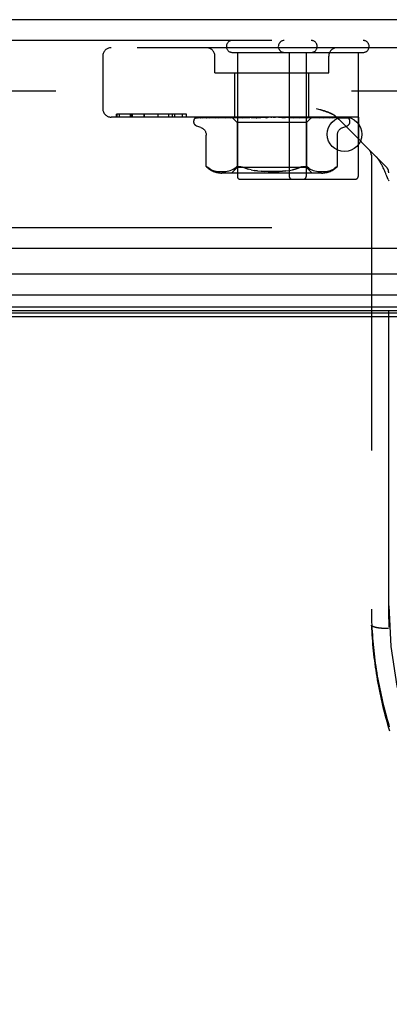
# Model space of a CAD drawing. Header units: inches. Extents: x 0 to 193, y 0 to 125.
# Tile 68 of 256: x 85.03 to 86.36, y 16.72 to 20.27. Entities that reach past the tile are written whole.
import ezdxf

# ---------------------------------------------------------------- set-up
doc = ezdxf.new("R2010")
doc.units = ezdxf.units.IN
doc.header["$LTSCALE"] = 10.635988
doc.header["$MEASUREMENT"] = 0
doc.linetypes.add('HIDDEN', pattern=[0.2, 0.1, -0.1])
doc.layers.get('0').update_dxf_attribs({"linetype": 'CONTINUOUS'})
doc.layers.add('DEFAULT_2', color=8, linetype='HIDDEN')
doc.layers.add('RIGHTHAND_DOOR_ASSEMBLY', color=7, linetype='CONTINUOUS')

msp = doc.modelspace()

# ---------------------------------------------------------------- linework, layer by layer
at = {"color": 7, "linetype": 'Continuous'}
msp.add_line((30.6084, 19.2004), (87.1084, 19.2004), dxfattribs=at)
at = {"layer": 'DEFAULT_2', "color": 8, "linetype": 'HIDDEN'}
msp.add_line((87.2908, 20.0129), (60.3274, 20.0129), dxfattribs=at)
at = {"layer": 'RIGHTHAND_DOOR_ASSEMBLY', "color": 3, "linetype": 'Continuous'}
for p, q in [((88.0676, 20.2704), (59.5251, 20.2704)), ((88.0676, 19.4454), (59.5251, 19.4454))]:
    msp.add_line(p, q, dxfattribs=at)
at = {"layer": 'RIGHTHAND_DOOR_ASSEMBLY', "color": 8, "linetype": 'HIDDEN'}
for p, q in [((88.0676, 20.1954), (59.5251, 20.1954)), ((86.5191, 20.1694), (85.3621, 20.1694)), ((85.3321, 20.1394), (85.3321, 19.9494)), ((85.7356, 20.0794), (85.7356, 20.1394)), ((85.7986, 20.1524), (86.2696, 20.1524)), ((85.8166, 20.1524), (85.8166, 19.7054)), ((86.0036, 20.1524), (86.0036, 19.7054)), ((86.0646, 20.1524), (86.0646, 19.7054)), ((86.1456, 20.0794), (86.1456, 20.1394)), ((86.2516, 20.1524), (86.2516, 19.7054)), ((85.7356, 20.0794), (86.1456, 20.0794)), ((85.8076, 19.9194), (85.8076, 20.0794)), ((86.0736, 19.9194), (86.0736, 20.0794)), ((86.1095, 19.9472), (86.1012, 19.9494)), ((86.2531, 19.9194), (85.3621, 19.9194)), ((85.6337, 19.9294), (85.382, 19.9294)), ((85.382, 19.9194), (85.382, 19.9294)), ((85.3828, 19.9294), (85.3828, 19.9194)), ((85.3929, 19.9194), (85.3929, 19.9294)), ((85.4316, 19.9194), (85.4316, 19.9294)), ((85.4329, 19.9294), (85.4329, 19.9194)), ((85.439, 19.9194), (85.439, 19.9294)), ((85.4816, 19.9194), (85.4816, 19.9294)), ((85.482, 19.9194), (85.482, 19.9294)), ((85.5317, 19.9194), (85.5317, 19.9294)), ((85.5318, 19.9194), (85.5318, 19.9294)), ((85.5694, 19.9194), (85.5694, 19.9294)), ((85.5831, 19.9194), (85.5831, 19.9294)), ((85.5835, 19.9194), (85.5835, 19.9294)), ((85.5915, 19.9194), (85.5915, 19.9294)), ((85.6192, 19.9194), (85.6192, 19.9294)), ((85.6336, 19.9194), (85.6336, 19.9294)), ((85.6337, 19.9194), (85.6337, 19.9294)), ((85.6636, 19.9146), (85.6637, 19.9146)), ((85.6682, 19.9168), (85.7973, 19.9186)), ((85.6713, 19.9168), (85.7987, 19.9186)), ((85.675, 19.9168), (85.8011, 19.9186)), ((85.6841, 19.9168), (85.8051, 19.9186)), ((85.6908, 19.9167), (85.6914, 19.9168)), ((85.6914, 19.9168), (85.81, 19.9186)), ((85.7062, 19.9168), (85.8165, 19.9186)), ((85.7224, 19.9175), (85.7166, 19.9167)), ((85.7166, 19.9167), (85.7168, 19.9168)), ((85.7168, 19.9168), (85.8236, 19.9186)), ((85.738, 19.9194), (85.7326, 19.9188)), ((85.7367, 19.9168), (85.8324, 19.9186)), ((85.7371, 19.9168), (85.7367, 19.9168)), ((85.7503, 19.9168), (85.8415, 19.9186)), ((85.7504, 19.9168), (85.7503, 19.9168)), ((85.7573, 19.9175), (85.7504, 19.9168)), ((85.7653, 19.9184), (85.7573, 19.9175)), ((85.7747, 19.9168), (85.8522, 19.9186)), ((85.7907, 19.9168), (85.8629, 19.9186)), ((85.791, 19.9168), (85.7907, 19.9168)), ((85.8076, 19.9184), (85.791, 19.9168)), ((85.7964, 19.9194), (85.8154, 19.9004)), ((85.7973, 19.9186), (85.7973, 19.9186)), ((85.7987, 19.9186), (85.7986, 19.9186)), ((85.8011, 19.9186), (85.8012, 19.9186)), ((85.8016, 19.9194), (85.8049, 19.9186)), ((85.8051, 19.9186), (85.8049, 19.9186)), ((85.8185, 19.9194), (85.8076, 19.9184)), ((85.81, 19.9186), (85.8102, 19.9186)), ((85.8135, 19.9194), (85.8102, 19.9186)), ((85.8114, 19.9194), (85.8162, 19.9186)), ((85.8165, 19.9186), (85.8162, 19.9186)), ((85.8187, 19.9168), (85.8753, 19.9186)), ((85.8236, 19.9186), (85.8239, 19.9186)), ((85.8287, 19.9194), (85.8239, 19.9186)), ((85.8258, 19.9194), (85.832, 19.9186)), ((85.8324, 19.9186), (85.832, 19.9186)), ((85.8366, 19.9168), (85.8872, 19.9186)), ((85.8369, 19.9168), (85.8366, 19.9168)), ((85.8661, 19.9194), (85.8369, 19.9168)), ((85.8415, 19.9186), (85.8418, 19.9186)), ((85.8479, 19.9194), (85.8418, 19.9186)), ((85.8444, 19.9194), (85.8517, 19.9186)), ((85.8522, 19.9186), (85.8517, 19.9186)), ((85.8629, 19.9186), (85.8633, 19.9186)), ((85.8705, 19.9194), (85.8633, 19.9186)), ((85.8665, 19.9194), (85.8746, 19.9186)), ((85.8672, 19.9168), (85.9008, 19.9186)), ((85.8753, 19.9186), (85.8746, 19.9186)), ((85.8864, 19.9168), (85.9136, 19.9186)), ((85.8864, 19.9168), (85.8865, 19.9168)), ((85.8865, 19.9168), (85.9164, 19.9194)), ((85.8872, 19.9186), (85.8875, 19.9186)), ((85.8956, 19.9194), (85.8875, 19.9186)), ((85.8913, 19.9194), (85.8999, 19.9186)), ((85.9008, 19.9186), (85.8999, 19.9186)), ((85.9136, 19.9186), (85.9137, 19.9186)), ((85.9224, 19.9194), (85.9137, 19.9186)), ((85.9178, 19.9194), (85.9267, 19.9186)), ((85.9498, 19.9194), (85.9409, 19.9186)), ((85.9452, 19.9194), (85.954, 19.9186)), ((85.967, 19.9186), (85.9772, 19.9178)), ((85.9768, 19.9194), (85.968, 19.9186)), ((85.9724, 19.9194), (85.9808, 19.9186)), ((85.9772, 19.9178), (85.9886, 19.9168)), ((85.981, 19.9186), (85.9808, 19.9186)), ((85.981, 19.9186), (86.0202, 19.9168)), ((86.0199, 19.9168), (85.9902, 19.9194)), ((85.9935, 19.9186), (85.9942, 19.9186)), ((85.9935, 19.9186), (86.0388, 19.9168)), ((86.0026, 19.9194), (85.9942, 19.9186)), ((85.9985, 19.9194), (86.0061, 19.9186)), ((86.0065, 19.9186), (86.0061, 19.9186)), ((86.0065, 19.9186), (86.0682, 19.9168)), ((86.0178, 19.9186), (86.0184, 19.9186)), ((86.0178, 19.9186), (86.0852, 19.9168)), ((86.0261, 19.9194), (86.0184, 19.9186)), ((86.0202, 19.9168), (86.0199, 19.9168)), ((86.0224, 19.9194), (86.0291, 19.9186)), ((86.0294, 19.9186), (86.0291, 19.9186)), ((86.0294, 19.9186), (86.1115, 19.9168)), ((86.0551, 19.918), (86.0394, 19.9194)), ((86.0394, 19.9186), (86.0398, 19.9186)), ((86.0394, 19.9186), (86.1264, 19.9168)), ((86.0466, 19.9194), (86.0398, 19.9186)), ((86.0434, 19.9194), (86.0489, 19.9186)), ((86.0492, 19.9186), (86.0489, 19.9186)), ((86.0492, 19.9186), (86.1486, 19.9168)), ((86.0679, 19.9168), (86.0551, 19.918)), ((86.0573, 19.9186), (86.0577, 19.9186)), ((86.0573, 19.9186), (86.1608, 19.9168)), ((86.0632, 19.9194), (86.0577, 19.9186)), ((86.0607, 19.9194), (86.0647, 19.9186)), ((86.0649, 19.9186), (86.0647, 19.9186)), ((86.065, 19.9186), (86.0649, 19.9186)), ((86.065, 19.9186), (86.1782, 19.9168)), ((86.0847, 19.9192), (86.0659, 19.9004)), ((86.0682, 19.9168), (86.0679, 19.9168)), ((86.071, 19.9186), (86.0713, 19.9186)), ((86.071, 19.9186), (86.1872, 19.9168)), ((86.0754, 19.9194), (86.0713, 19.9186)), ((86.0737, 19.9194), (86.0761, 19.9186)), ((86.0763, 19.9186), (86.0761, 19.9186)), ((86.0763, 19.9186), (86.1992, 19.9168)), ((86.08, 19.9186), (86.0801, 19.9186)), ((86.08, 19.9186), (86.2048, 19.9168)), ((86.0827, 19.9186), (86.0826, 19.9186)), ((86.0827, 19.9186), (86.2109, 19.9168)), ((86.0839, 19.9186), (86.2127, 19.9168)), ((86.0839, 19.9186), (86.084, 19.9186)), ((86.0849, 19.9194), (86.0847, 19.9192)), ((86.0955, 19.9184), (86.085, 19.9194)), ((86.1115, 19.9168), (86.1113, 19.9168)), ((86.1312, 19.9188), (86.1254, 19.9194)), ((86.1386, 19.918), (86.1312, 19.9188)), ((86.1486, 19.9168), (86.1486, 19.9168)), ((86.1608, 19.9168), (86.1609, 19.9168)), ((86.1744, 19.9186), (86.3528, 19.7402)), ((86.1782, 19.9168), (86.1786, 19.9167)), ((86.1872, 19.9168), (86.1879, 19.9167)), ((86.213, 19.9163), (86.2131, 19.9163)), ((86.2531, 19.9194), (86.2531, 19.8399)), ((85.6594, 19.9029), (85.6594, 19.9037)), ((85.6854, 19.8818), (85.6703, 19.8872)), ((86.0659, 19.9004), (85.8154, 19.9004)), ((85.8154, 19.9004), (85.8154, 19.7374)), ((86.0659, 19.9004), (86.0659, 19.7374)), ((86.1959, 19.8818), (86.2109, 19.8872)), ((86.2219, 19.9029), (86.2219, 19.9037)), ((85.7046, 19.7417), (85.7046, 19.8543)), ((86.1767, 19.7417), (86.1767, 19.8543)), ((86.2991, 19.7815), (86.2991, 18.0881)), ((85.7046, 19.7417), (85.7051, 19.7412)), ((85.7056, 19.7408), (85.7049, 19.7414)), ((85.8154, 19.7374), (85.7954, 19.7174)), ((85.8019, 19.7316), (85.807, 19.7347)), ((85.807, 19.7347), (85.8119, 19.7383)), ((86.0659, 19.7374), (85.8154, 19.7374)), ((86.0659, 19.7374), (86.0859, 19.7174)), ((86.0742, 19.7347), (86.0693, 19.7383)), ((86.0742, 19.7347), (86.0793, 19.7316)), ((86.1728, 19.7383), (86.1678, 19.7347)), ((86.174, 19.7394), (86.1728, 19.7383)), ((86.1757, 19.7409), (86.175, 19.7402)), ((86.1767, 19.7417), (86.1766, 19.7417)), ((85.7186, 19.7316), (85.7239, 19.7291)), ((85.7239, 19.7291), (85.7294, 19.7271)), ((85.7293, 19.7272), (85.7348, 19.7256)), ((85.7347, 19.7257), (85.7402, 19.7245)), ((85.7401, 19.7245), (85.7455, 19.7238)), ((85.7453, 19.7238), (85.7506, 19.7233)), ((85.7505, 19.7233), (85.7555, 19.723)), ((85.7554, 19.723), (85.7604, 19.7229)), ((85.7603, 19.7229), (85.7652, 19.723)), ((86.1202, 19.7174), (85.761, 19.7174)), ((85.7651, 19.723), (85.77, 19.7233)), ((85.7699, 19.7233), (85.775, 19.7238)), ((85.7749, 19.7237), (85.7801, 19.7245)), ((85.7801, 19.7245), (85.7855, 19.7256)), ((85.7855, 19.7256), (85.791, 19.7271)), ((85.791, 19.7271), (85.7965, 19.7291)), ((85.7965, 19.7291), (85.8019, 19.7317)), ((85.8894, 19.7257), (85.8776, 19.7274)), ((86.0793, 19.7317), (86.0847, 19.7291)), ((86.0847, 19.7291), (86.0902, 19.7271)), ((86.0902, 19.7271), (86.0957, 19.7256)), ((86.0957, 19.7256), (86.1012, 19.7245)), ((86.1011, 19.7245), (86.1063, 19.7237)), ((86.1063, 19.7238), (86.1113, 19.7233)), ((86.1112, 19.7233), (86.1161, 19.723)), ((86.1161, 19.723), (86.1209, 19.7229)), ((86.1208, 19.7229), (86.1258, 19.723)), ((86.1257, 19.723), (86.1308, 19.7233)), ((86.1306, 19.7233), (86.1359, 19.7238)), ((86.1358, 19.7238), (86.1411, 19.7245)), ((86.141, 19.7245), (86.1465, 19.7257)), ((86.1464, 19.7256), (86.1519, 19.7272)), ((86.1519, 19.7271), (86.1574, 19.7291)), ((86.1573, 19.7291), (86.1627, 19.7316)), ((86.3593, 19.6949), (86.3549, 19.7061)), ((86.3616, 18.1579), (86.3616, 19.719)), ((85.8266, 19.6954), (86.2416, 19.6954)), ((86.3593, 19.6949), (86.3616, 19.689)), ((88.0676, 19.5204), (59.5251, 19.5204)), ((86.2991, 18.088), (86.2991, 18.0881)), ((86.3406, 18.0761), (86.3385, 18.0763)), ((86.3427, 18.076), (86.3406, 18.0761)), ((86.3449, 18.0759), (86.3427, 18.076)), ((86.3471, 18.0758), (86.3449, 18.0759)), ((86.3493, 18.0757), (86.3471, 18.0758)), ((86.3515, 18.0756), (86.3493, 18.0757)), ((86.3537, 18.0755), (86.3515, 18.0756)), ((86.356, 18.0755), (86.3537, 18.0755)), ((86.3582, 18.0754), (86.356, 18.0755)), ((86.3605, 18.0754), (86.3582, 18.0754))]:
    msp.add_line(p, q, dxfattribs=at)
at = {"layer": 'RIGHTHAND_DOOR_ASSEMBLY', "color": 7, "linetype": 'Continuous'}
for p, q in [((86.2258, 19.9154), (86.1795, 19.9154)), ((88.0896, 19.3533), (73.7984, 19.3533)), ((73.7984, 19.2781), (88.118, 19.2781)), ((88.1091, 19.2347), (73.7984, 19.2347)), ((88.1023, 19.221), (73.7984, 19.221)), ((88.0999, 19.2123), (73.7984, 19.2123))]:
    msp.add_line(p, q, dxfattribs=at)
at = {"layer": 'RIGHTHAND_DOOR_ASSEMBLY', "color": 8, "linetype": 'HIDDEN'}
for points in [[(86.1629, 19.9275), (86.162, 19.9281), (86.161, 19.9286), (86.16, 19.9292), (86.159, 19.9298), (86.1579, 19.9303), (86.1568, 19.9309), (86.1557, 19.9315), (86.1544, 19.9321), (86.1532, 19.9327), (86.1518, 19.9333), (86.1504, 19.9339), (86.149, 19.9345), (86.1474, 19.9352), (86.1457, 19.9358), (86.1439, 19.9365), (86.142, 19.9372), (86.1399, 19.938), (86.1377, 19.9388), (86.1353, 19.9396), (86.1328, 19.9404), (86.13, 19.9413), (86.1271, 19.9422), (86.124, 19.9431), (86.1207, 19.9441), (86.1172, 19.9451), (86.1095, 19.9472)], [(86.1135, 19.9461), (86.1172, 19.9451), (86.1207, 19.9441), (86.124, 19.9431), (86.1271, 19.9422), (86.13, 19.9413), (86.1328, 19.9404), (86.1353, 19.9396), (86.1377, 19.9388), (86.1399, 19.938), (86.142, 19.9372), (86.1439, 19.9365), (86.1457, 19.9358), (86.1474, 19.9352), (86.149, 19.9345), (86.1504, 19.9339), (86.1519, 19.9333)], [(85.6704, 19.9194), (85.6691, 19.9189), (85.6679, 19.9183), (85.6669, 19.9177), (85.666, 19.917), (85.6653, 19.9164), (85.6647, 19.9159), (85.6642, 19.9154), (85.6639, 19.915), (85.6637, 19.9147), (85.6636, 19.9146), (85.6636, 19.9146)], [(85.6738, 19.9194), (85.6721, 19.919), (85.6706, 19.9185), (85.6692, 19.918), (85.6679, 19.9174), (85.6667, 19.9168), (85.6654, 19.9161), (85.6646, 19.9155)], [(85.6646, 19.9155), (85.6647, 19.9156), (85.665, 19.9158), (85.6654, 19.916), (85.6658, 19.9162), (85.6663, 19.9164), (85.6668, 19.9166), (85.6674, 19.9167), (85.668, 19.9167), (85.6682, 19.9168)], [(85.6692, 19.9164), (85.669, 19.9163), (85.6688, 19.9162), (85.6688, 19.9161), (85.6689, 19.9162), (85.6691, 19.9163), (85.6694, 19.9164), (85.6698, 19.9165), (85.6703, 19.9167), (85.6709, 19.9167), (85.6713, 19.9168)], [(85.6749, 19.9194), (85.6745, 19.9193), (85.6738, 19.919), (85.6731, 19.9187), (85.6725, 19.9184), (85.6719, 19.9181), (85.6714, 19.9178), (85.6708, 19.9175), (85.6704, 19.9172), (85.6699, 19.9169), (85.6696, 19.9166), (85.6692, 19.9164)], [(85.6864, 19.9194), (85.6847, 19.9191), (85.6826, 19.9187), (85.6805, 19.9183), (85.6786, 19.9178), (85.6767, 19.9174), (85.6749, 19.9169), (85.6736, 19.9166)], [(85.6736, 19.9166), (85.6739, 19.9166), (85.6744, 19.9167), (85.675, 19.9168)], [(85.683, 19.9166), (85.6829, 19.9166), (85.683, 19.9166), (85.6831, 19.9166), (85.6834, 19.9167), (85.6838, 19.9167), (85.6841, 19.9168)], [(85.6845, 19.9174), (85.6836, 19.9169), (85.6833, 19.9167), (85.6831, 19.9166), (85.683, 19.9166)], [(85.6889, 19.9194), (85.6883, 19.9192), (85.6876, 19.9189), (85.6869, 19.9186), (85.6863, 19.9183), (85.6857, 19.918), (85.6851, 19.9177), (85.6845, 19.9174)], [(85.708, 19.9194), (85.7062, 19.9191), (85.7034, 19.9188), (85.7006, 19.9183), (85.6979, 19.9179), (85.6953, 19.9175), (85.6926, 19.917), (85.6908, 19.9167)], [(85.7061, 19.9168), (85.706, 19.9168), (85.7058, 19.9167), (85.7058, 19.9167), (85.706, 19.9167), (85.7062, 19.9168)], [(85.7085, 19.9179), (85.7072, 19.9173), (85.7067, 19.9171), (85.7063, 19.9169), (85.7061, 19.9168)], [(85.712, 19.9194), (85.7118, 19.9193), (85.7109, 19.919), (85.71, 19.9186), (85.7092, 19.9183), (85.7085, 19.9179)], [(85.7326, 19.9188), (85.7292, 19.9184), (85.7224, 19.9175)], [(85.7395, 19.9178), (85.7389, 19.9175), (85.7383, 19.9172), (85.7377, 19.917), (85.7373, 19.9169), (85.7371, 19.9168)], [(85.7433, 19.9194), (85.7427, 19.9192), (85.7418, 19.9188), (85.741, 19.9185), (85.7395, 19.9178)], [(85.7753, 19.9194), (85.773, 19.9192), (85.7653, 19.9184)], [(85.7796, 19.9186), (85.7782, 19.9179), (85.7775, 19.9176), (85.7769, 19.9173), (85.7763, 19.9171), (85.7757, 19.9169), (85.7753, 19.9168), (85.7749, 19.9168), (85.7747, 19.9168)], [(85.7816, 19.9194), (85.7812, 19.9192), (85.7804, 19.9189), (85.7796, 19.9186)], [(85.7964, 19.9194), (85.7967, 19.9191), (85.7969, 19.9189), (85.7971, 19.9187), (85.7972, 19.9186), (85.7973, 19.9186), (85.7973, 19.9186)], [(85.7968, 19.9194), (85.7972, 19.9192), (85.7976, 19.919), (85.7981, 19.9188), (85.7986, 19.9186)], [(85.7973, 19.9194), (85.7972, 19.9192), (85.7972, 19.919), (85.7972, 19.9188), (85.7973, 19.9186)], [(85.7983, 19.9194), (85.7985, 19.9191), (85.7986, 19.9189), (85.7987, 19.9187), (85.7987, 19.9186), (85.7987, 19.9186), (85.7987, 19.9186)], [(85.7997, 19.9194), (85.8001, 19.9191), (85.8004, 19.9189), (85.8007, 19.9187), (85.8009, 19.9186), (85.8011, 19.9186), (85.8011, 19.9186)], [(85.8029, 19.9194), (85.8024, 19.9192), (85.802, 19.919), (85.8016, 19.9188), (85.8012, 19.9186)], [(85.8054, 19.9194), (85.8055, 19.9191), (85.8055, 19.9189), (85.8054, 19.9187), (85.8053, 19.9186), (85.8051, 19.9186)], [(85.8081, 19.9194), (85.8085, 19.9191), (85.809, 19.9189), (85.8093, 19.9187), (85.8097, 19.9186), (85.81, 19.9186), (85.81, 19.9186)], [(85.8174, 19.9194), (85.8173, 19.9191), (85.8172, 19.9189), (85.8171, 19.9187), (85.8168, 19.9186), (85.8165, 19.9186)], [(85.8256, 19.9194), (85.8248, 19.919), (85.824, 19.9187), (85.8233, 19.9183), (85.8226, 19.918), (85.8219, 19.9177), (85.8212, 19.9174), (85.8205, 19.9171), (85.8198, 19.9169), (85.8193, 19.9168), (85.8188, 19.9168), (85.8187, 19.9168)], [(85.8212, 19.9194), (85.8218, 19.9191), (85.8223, 19.9189), (85.8227, 19.9187), (85.8232, 19.9186), (85.8236, 19.9186), (85.8236, 19.9186)], [(85.8338, 19.9194), (85.8336, 19.9191), (85.8334, 19.9189), (85.8331, 19.9187), (85.8328, 19.9186), (85.8324, 19.9186)], [(85.8387, 19.9194), (85.8393, 19.9191), (85.8398, 19.9189), (85.8404, 19.9187), (85.8409, 19.9186), (85.8414, 19.9186), (85.8415, 19.9186)], [(85.8541, 19.9194), (85.8538, 19.9191), (85.8535, 19.9189), (85.8531, 19.9187), (85.8527, 19.9186), (85.8522, 19.9186)], [(85.8598, 19.9194), (85.8605, 19.9191), (85.8611, 19.9189), (85.8617, 19.9187), (85.8622, 19.9186), (85.8628, 19.9186), (85.8629, 19.9186)], [(85.8716, 19.9183), (85.871, 19.918), (85.8704, 19.9177), (85.8697, 19.9174), (85.8691, 19.9171), (85.8684, 19.9169), (85.8677, 19.9168), (85.8672, 19.9168)], [(85.8735, 19.9194), (85.8733, 19.9193), (85.8727, 19.9189), (85.8716, 19.9183)], [(85.8775, 19.9194), (85.8771, 19.9191), (85.8767, 19.9189), (85.8762, 19.9187), (85.8757, 19.9186), (85.8753, 19.9186)], [(85.8834, 19.9186), (85.8832, 19.9186), (85.883, 19.9185), (85.883, 19.9184), (85.8829, 19.9183), (85.883, 19.9181), (85.8831, 19.9179), (85.8833, 19.9176), (85.8835, 19.9174), (85.8839, 19.9172), (85.8843, 19.917), (85.8848, 19.9169), (85.8853, 19.9168), (85.8859, 19.9168), (85.8864, 19.9168)], [(85.8839, 19.9194), (85.8845, 19.9191), (85.8852, 19.9189), (85.8858, 19.9187), (85.8864, 19.9186), (85.887, 19.9186), (85.8872, 19.9186)], [(85.9032, 19.9194), (85.9027, 19.9191), (85.9022, 19.9189), (85.9017, 19.9187), (85.9011, 19.9186), (85.9008, 19.9186)], [(85.91, 19.9194), (85.9107, 19.9191), (85.9113, 19.9189), (85.9119, 19.9187), (85.9125, 19.9186), (85.9131, 19.9186), (85.9136, 19.9186)], [(85.9226, 19.9186), (85.9224, 19.9185), (85.9221, 19.9183), (85.9218, 19.9181), (85.9215, 19.9179), (85.9211, 19.9176), (85.9207, 19.9174), (85.9201, 19.9172), (85.9195, 19.917), (85.919, 19.9169)], [(85.9191, 19.9169), (85.9207, 19.9172), (85.9223, 19.9175), (85.9239, 19.9179), (85.9254, 19.9182), (85.927, 19.9185), (85.9283, 19.9187)], [(85.9237, 19.9194), (85.9235, 19.9193), (85.9232, 19.9191), (85.923, 19.9189), (85.9226, 19.9186)], [(85.9283, 19.9187), (85.9279, 19.9186), (85.9273, 19.9186), (85.9267, 19.9186)], [(85.9302, 19.9194), (85.9297, 19.9191), (85.9291, 19.9189), (85.9285, 19.9187), (85.9283, 19.9187)], [(85.9373, 19.9194), (85.9378, 19.9191), (85.9384, 19.9189), (85.939, 19.9187), (85.9397, 19.9186), (85.9403, 19.9186), (85.9409, 19.9186)], [(85.9577, 19.9194), (85.9571, 19.9191), (85.9565, 19.9189), (85.9558, 19.9187), (85.9552, 19.9186), (85.9546, 19.9186), (85.954, 19.9186)], [(85.9646, 19.9194), (85.9651, 19.9191), (85.9657, 19.9189), (85.9662, 19.9187), (85.9668, 19.9186), (85.967, 19.9186)], [(85.967, 19.9186), (85.9674, 19.9186), (85.968, 19.9186)], [(85.9845, 19.9194), (85.9838, 19.9191), (85.9832, 19.9189), (85.9826, 19.9187), (85.982, 19.9186), (85.9814, 19.9186), (85.981, 19.9186)], [(85.9835, 19.919), (85.9831, 19.9192), (85.9828, 19.9194)], [(85.9886, 19.9168), (85.9879, 19.9169), (85.9872, 19.917), (85.9866, 19.9173), (85.986, 19.9175), (85.9854, 19.9178), (85.9849, 19.9181), (85.9844, 19.9184), (85.9835, 19.919)], [(85.9911, 19.9194), (85.9915, 19.9191), (85.992, 19.9189), (85.9925, 19.9187), (85.9931, 19.9186), (85.9935, 19.9186)], [(86.0097, 19.9194), (86.009, 19.9191), (86.0084, 19.9189), (86.0078, 19.9187), (86.0072, 19.9186), (86.0067, 19.9186), (86.0065, 19.9186)], [(86.0158, 19.9194), (86.0161, 19.9191), (86.0165, 19.9189), (86.0169, 19.9187), (86.0174, 19.9186), (86.0178, 19.9186)], [(86.0324, 19.9194), (86.0318, 19.9191), (86.0312, 19.9189), (86.0306, 19.9187), (86.0301, 19.9186), (86.0296, 19.9186), (86.0294, 19.9186)], [(86.0388, 19.9168), (86.0387, 19.9168), (86.0381, 19.9168), (86.0375, 19.917), (86.0368, 19.9172), (86.0361, 19.9174), (86.0354, 19.9177), (86.0347, 19.9181), (86.0341, 19.9184), (86.0334, 19.9187), (86.0328, 19.9191), (86.0322, 19.9194), (86.0321, 19.9194)], [(86.0377, 19.9194), (86.0379, 19.9191), (86.0382, 19.9189), (86.0386, 19.9187), (86.0389, 19.9186), (86.0394, 19.9186)], [(86.0518, 19.9194), (86.0512, 19.9191), (86.0507, 19.9189), (86.0502, 19.9187), (86.0497, 19.9186), (86.0493, 19.9186), (86.0492, 19.9186)], [(86.0562, 19.9194), (86.0563, 19.9191), (86.0564, 19.9189), (86.0567, 19.9187), (86.057, 19.9186), (86.0573, 19.9186)], [(86.0672, 19.9194), (86.0667, 19.9191), (86.0663, 19.9189), (86.0659, 19.9188), (86.0655, 19.9187), (86.0652, 19.9186), (86.065, 19.9186)], [(86.0704, 19.9194), (86.0704, 19.9191), (86.0705, 19.9189), (86.0706, 19.9187), (86.0708, 19.9186), (86.071, 19.9186)], [(86.078, 19.9194), (86.0776, 19.9191), (86.0772, 19.9189), (86.0768, 19.9187), (86.0765, 19.9186), (86.0763, 19.9186), (86.0763, 19.9186)], [(86.0852, 19.9168), (86.0849, 19.9168), (86.0844, 19.9169), (86.0838, 19.917), (86.0831, 19.9173), (86.0824, 19.9175), (86.0816, 19.9179), (86.0808, 19.9182), (86.0801, 19.9186), (86.0793, 19.919), (86.0784, 19.9193), (86.0783, 19.9194)], [(86.08, 19.9194), (86.0799, 19.9191), (86.0798, 19.9189), (86.0798, 19.9187), (86.0798, 19.9186), (86.08, 19.9186)], [(86.0827, 19.9194), (86.0821, 19.9192), (86.0815, 19.919), (86.0808, 19.9188), (86.0801, 19.9186)], [(86.0818, 19.9194), (86.0821, 19.9192), (86.0823, 19.919), (86.0825, 19.9188), (86.0826, 19.9186)], [(86.0838, 19.9194), (86.0835, 19.9191), (86.0832, 19.9189), (86.083, 19.9187), (86.0828, 19.9186), (86.0827, 19.9186), (86.0827, 19.9186)], [(86.0845, 19.9194), (86.0843, 19.9191), (86.0841, 19.9189), (86.084, 19.9187), (86.0839, 19.9186), (86.0839, 19.9186), (86.0839, 19.9186)], [(86.0847, 19.9192), (86.0845, 19.919), (86.0842, 19.9188), (86.084, 19.9186)], [(86.1113, 19.9168), (86.1082, 19.9171), (86.0955, 19.9184)], [(86.1217, 19.9185), (86.1209, 19.9189), (86.1201, 19.9192), (86.1196, 19.9194)], [(86.1264, 19.9168), (86.1262, 19.9168), (86.1259, 19.9168), (86.1255, 19.9169), (86.125, 19.9171), (86.1245, 19.9173), (86.1238, 19.9176), (86.1231, 19.9179), (86.1217, 19.9185)], [(86.1486, 19.9168), (86.146, 19.9171), (86.1386, 19.918)], [(86.1532, 19.9327), (86.1544, 19.9321), (86.1557, 19.9315), (86.1568, 19.9309), (86.1579, 19.9303), (86.159, 19.9298), (86.16, 19.9292), (86.161, 19.9286)], [(86.1573, 19.9183), (86.1565, 19.9186), (86.1557, 19.919), (86.1548, 19.9193), (86.1545, 19.9194)], [(86.1609, 19.9168), (86.1609, 19.9168), (86.1609, 19.9167), (86.1608, 19.9168), (86.1606, 19.9168), (86.1602, 19.917), (86.1598, 19.9171), (86.1592, 19.9174), (86.1586, 19.9177), (86.1573, 19.9183)], [(86.1786, 19.9167), (86.1764, 19.9171), (86.1734, 19.9175), (86.1704, 19.9179), (86.1673, 19.9184), (86.1643, 19.9188), (86.1612, 19.9192), (86.1592, 19.9194)], [(86.1629, 19.9275), (86.1638, 19.927), (86.1647, 19.9264), (86.1655, 19.9258), (86.1663, 19.9253), (86.1671, 19.9247), (86.1679, 19.9241), (86.1687, 19.9236), (86.1695, 19.923), (86.1702, 19.9224), (86.1709, 19.9218), (86.1716, 19.9212), (86.1723, 19.9206), (86.173, 19.9199), (86.1737, 19.9193), (86.1744, 19.9186)], [(86.173, 19.9199), (86.1723, 19.9206), (86.1716, 19.9212), (86.1709, 19.9218), (86.1702, 19.9224), (86.1695, 19.923), (86.1687, 19.9236), (86.1679, 19.9241), (86.1671, 19.9247), (86.1663, 19.9253), (86.1655, 19.9258), (86.1647, 19.9264), (86.1638, 19.927)], [(86.1869, 19.9171), (86.1858, 19.9177), (86.1852, 19.918), (86.1845, 19.9183), (86.1838, 19.9186), (86.183, 19.9189), (86.1822, 19.9193), (86.1818, 19.9194)], [(86.2001, 19.9167), (86.1986, 19.917), (86.1964, 19.9174), (86.1941, 19.9179), (86.1917, 19.9183), (86.1893, 19.9187), (86.1869, 19.9191), (86.1851, 19.9194)], [(86.1879, 19.9167), (86.1879, 19.9167), (86.1879, 19.9167), (86.1877, 19.9168), (86.1874, 19.9169), (86.1869, 19.9171)], [(86.1992, 19.9168), (86.1998, 19.9167), (86.2001, 19.9167)], [(86.2053, 19.9171), (86.2048, 19.9174), (86.2044, 19.9176), (86.2039, 19.9179), (86.2034, 19.9182), (86.2028, 19.9184), (86.2023, 19.9187), (86.2017, 19.919), (86.201, 19.9192), (86.2005, 19.9194)], [(86.213, 19.9163), (86.2121, 19.9167), (86.2107, 19.9172), (86.2092, 19.9177), (86.2077, 19.9181), (86.2061, 19.9186), (86.2044, 19.919), (86.2026, 19.9193), (86.2023, 19.9194)], [(86.2048, 19.9168), (86.2052, 19.9167), (86.2057, 19.9167), (86.2061, 19.9166), (86.2063, 19.9165), (86.2065, 19.9164), (86.2065, 19.9164)], [(86.2065, 19.9164), (86.2065, 19.9164), (86.2064, 19.9165), (86.2062, 19.9166), (86.206, 19.9167), (86.2053, 19.9171)], [(86.2158, 19.916), (86.2155, 19.9162), (86.2152, 19.9164), (86.2148, 19.9167), (86.2144, 19.917), (86.214, 19.9173), (86.2135, 19.9176), (86.213, 19.9179), (86.2125, 19.9182), (86.2119, 19.9185), (86.2113, 19.9188), (86.2106, 19.9191), (86.2099, 19.9194), (86.2098, 19.9194)], [(86.2156, 19.9168), (86.2143, 19.9176), (86.2132, 19.9183), (86.2119, 19.9188), (86.2106, 19.9193), (86.2103, 19.9194)], [(86.2109, 19.9168), (86.2115, 19.9167), (86.2121, 19.9166), (86.2126, 19.9165), (86.213, 19.9163)], [(86.2127, 19.9168), (86.213, 19.9167), (86.2135, 19.9167), (86.2139, 19.9166), (86.2144, 19.9165), (86.2148, 19.9164), (86.2151, 19.9162), (86.2155, 19.9161), (86.2158, 19.9159), (86.216, 19.9158), (86.2161, 19.9157)], [(86.2161, 19.9157), (86.2161, 19.9157), (86.2162, 19.9156), (86.2161, 19.9157), (86.2158, 19.916)], [(85.6854, 19.8818), (85.6872, 19.881), (85.6888, 19.8803), (85.6905, 19.8793), (85.6921, 19.8783), (85.6937, 19.8771), (85.6952, 19.8758), (85.6966, 19.8743), (85.698, 19.8728), (85.6993, 19.8711), (85.7005, 19.8692), (85.7016, 19.8672), (85.7025, 19.8651), (85.7033, 19.8629), (85.7039, 19.8606), (85.7043, 19.8581), (85.7045, 19.8556), (85.7046, 19.8544)], [(86.1767, 19.8544), (86.1767, 19.8556), (86.1769, 19.8581), (86.1773, 19.8606), (86.178, 19.8629), (86.1787, 19.8651), (86.1797, 19.8672), (86.1807, 19.8692), (86.1819, 19.8711), (86.1832, 19.8728), (86.1846, 19.8743), (86.1861, 19.8758), (86.1876, 19.8771), (86.1892, 19.8783), (86.1908, 19.8793), (86.1924, 19.8803), (86.1941, 19.881), (86.1959, 19.8818)], [(86.3549, 19.7061), (86.3529, 19.7112), (86.3509, 19.716), (86.349, 19.7206), (86.3472, 19.7248), (86.3454, 19.7288), (86.3437, 19.7325), (86.3421, 19.7359), (86.3406, 19.7391), (86.3391, 19.7421), (86.3377, 19.7449), (86.3363, 19.7475), (86.335, 19.75), (86.3337, 19.7522), (86.3325, 19.7544), (86.3313, 19.7564), (86.3301, 19.7584), (86.329, 19.7602), (86.3278, 19.7619), (86.3267, 19.7636), (86.3256, 19.7651), (86.3246, 19.7666), (86.3235, 19.768), (86.3225, 19.7694), (86.3215, 19.7707), (86.3204, 19.772), (86.3195, 19.7731), (86.3185, 19.7743), (86.3175, 19.7754), (86.3165, 19.7764), (86.3156, 19.7774), (86.3146, 19.7784)], [(85.7047, 19.7416), (85.7046, 19.7417), (85.7046, 19.7417)], [(85.7056, 19.7408), (85.7062, 19.7403), (85.7069, 19.7397), (85.7085, 19.7383)], [(85.7072, 19.7394), (85.7066, 19.7399), (85.706, 19.7404)], [(85.7186, 19.7316), (85.7134, 19.7347), (85.7085, 19.7383)], [(85.8179, 19.7412), (85.8157, 19.7405), (85.8137, 19.7396), (85.8119, 19.7383)], [(85.8179, 19.7412), (85.8202, 19.7416), (85.8226, 19.7418), (85.8251, 19.7416), (85.8279, 19.7412), (85.8308, 19.7405), (85.8339, 19.7396), (85.8372, 19.7383)], [(85.8372, 19.7383), (85.8461, 19.7349), (85.8558, 19.732)], [(85.8664, 19.7295), (85.8558, 19.732), (85.8461, 19.7349)], [(85.9274, 19.7231), (85.9406, 19.7229), (85.9538, 19.7231), (85.9668, 19.7236), (85.9795, 19.7244), (85.9918, 19.7257), (86.0036, 19.7274), (86.0149, 19.7295), (86.0254, 19.732), (86.0351, 19.7349), (86.0441, 19.7383)], [(86.0441, 19.7383), (86.0351, 19.7349), (86.0254, 19.732), (86.0148, 19.7295)], [(86.0505, 19.7405), (86.0474, 19.7396), (86.0441, 19.7383)], [(86.0505, 19.7405), (86.0534, 19.7412), (86.0561, 19.7416), (86.0586, 19.7418), (86.0611, 19.7416), (86.0633, 19.7412), (86.0655, 19.7405), (86.0675, 19.7396), (86.0693, 19.7383)], [(86.1627, 19.7316), (86.1678, 19.7347), (86.1728, 19.7383)], [(86.1728, 19.7383), (86.174, 19.7394), (86.175, 19.7402), (86.1757, 19.7409), (86.1763, 19.7414), (86.1766, 19.7417)], [(85.8664, 19.7295), (85.8776, 19.7273), (85.8894, 19.7257), (85.9018, 19.7244), (85.9145, 19.7236)], [(85.9918, 19.7257), (85.9795, 19.7244), (85.9668, 19.7236), (85.9538, 19.7231), (85.9406, 19.7229), (85.9275, 19.7231), (85.9145, 19.7236), (85.9018, 19.7244)], [(86.2991, 18.1452), (86.2993, 18.1338), (86.2995, 18.1224), (86.2998, 18.1109), (86.3002, 18.0995), (86.3007, 18.088), (86.3013, 18.0766), (86.3019, 18.0652), (86.3027, 18.0537), (86.3035, 18.0423), (86.3044, 18.0308), (86.3055, 18.0193), (86.3066, 18.0079), (86.3078, 17.9964), (86.309, 17.985), (86.3104, 17.9735), (86.3119, 17.962), (86.3134, 17.9506), (86.3151, 17.9391), (86.3168, 17.9276), (86.3186, 17.9162), (86.3206, 17.9047), (86.3226, 17.8932), (86.3247, 17.8818), (86.3269, 17.8703), (86.3291, 17.8588), (86.3315, 17.8474), (86.334, 17.8359), (86.3365, 17.8245), (86.3392, 17.813), (86.342, 17.8016), (86.3448, 17.7902), (86.3477, 17.7787), (86.3508, 17.7673), (86.3539, 17.7559), (86.3571, 17.7445), (86.3604, 17.7331), (86.3638, 17.7217)], [(86.3637, 18.0809), (86.3631, 18.0919), (86.3627, 18.1029), (86.3623, 18.1139), (86.362, 18.1249), (86.3618, 18.1359), (86.3617, 18.1469), (86.3616, 18.1579)], [(86.3385, 18.0763), (86.3364, 18.0765), (86.3354, 18.0766), (86.3343, 18.0767), (86.3333, 18.0768), (86.3323, 18.0769), (86.3313, 18.077), (86.3304, 18.0771), (86.3294, 18.0772), (86.3284, 18.0773), (86.3275, 18.0775), (86.3265, 18.0776), (86.3256, 18.0777), (86.3247, 18.0779), (86.3238, 18.078), (86.3229, 18.0781), (86.322, 18.0783), (86.3212, 18.0784), (86.3203, 18.0786), (86.3195, 18.0787), (86.3186, 18.0789), (86.3178, 18.079), (86.317, 18.0792), (86.3162, 18.0794), (86.3155, 18.0795), (86.3147, 18.0797), (86.314, 18.0799), (86.3133, 18.0801), (86.3126, 18.0802), (86.3119, 18.0804), (86.3112, 18.0806), (86.3105, 18.0808), (86.3099, 18.081), (86.3093, 18.0812), (86.3087, 18.0814), (86.3081, 18.0816), (86.3075, 18.0818), (86.3069, 18.082), (86.3064, 18.0822), (86.3059, 18.0824), (86.3054, 18.0826), (86.3049, 18.0828), (86.3044, 18.083), (86.304, 18.0832), (86.3036, 18.0834), (86.3031, 18.0836), (86.3028, 18.0838), (86.3024, 18.084), (86.302, 18.0843), (86.3017, 18.0845), (86.3014, 18.0847), (86.3011, 18.0849), (86.3008, 18.0851), (86.3006, 18.0854), (86.3003, 18.0856), (86.3001, 18.0858), (86.2999, 18.086), (86.2998, 18.0863), (86.2996, 18.0865), (86.2995, 18.0867), (86.2994, 18.087), (86.2993, 18.0872), (86.2992, 18.0874), (86.2992, 18.0876), (86.2991, 18.0879), (86.2991, 18.088)], [(86.2991, 18.088), (86.2996, 18.0765), (86.3003, 18.0649), (86.301, 18.0532), (86.3018, 18.0416), (86.3027, 18.03)], [(86.3027, 18.03), (86.3036, 18.0184), (86.3047, 18.0068), (86.3059, 17.9951), (86.3071, 17.9835), (86.3084, 17.9719), (86.3099, 17.9603), (86.3114, 17.9487), (86.313, 17.9371), (86.3147, 17.9256), (86.3165, 17.914), (86.3184, 17.9024), (86.3203, 17.8908), (86.3224, 17.8793), (86.3246, 17.8677), (86.3268, 17.8562), (86.3291, 17.8446), (86.3316, 17.8331), (86.3341, 17.8216), (86.3367, 17.8101), (86.3394, 17.7986), (86.3422, 17.7871), (86.3451, 17.7757), (86.3481, 17.7642), (86.3512, 17.7527), (86.3543, 17.7413), (86.3576, 17.7299), (86.361, 17.7185), (86.3644, 17.7071)]]:
    msp.add_lwpolyline(points, dxfattribs=at)
at = {"layer": 'RIGHTHAND_DOOR_ASSEMBLY', "color": 3, "linetype": 'Continuous'}
msp.add_circle((86.2026, 19.8574), 0.0625, dxfattribs=at)
at = {"layer": 'RIGHTHAND_DOOR_ASSEMBLY', "color": 8, "linetype": 'HIDDEN'}
for centre, radius, start, end in [((85.7986, 20.1739), 0.0215, 90, 270), ((85.9856, 20.1739), 0.0215, 90, 270), ((86.0826, 20.1739), 0.0215, 270, 90), ((86.2696, 20.1739), 0.0215, 270, 90), ((85.3621, 20.1394), 0.03, 90, 180), ((85.7056, 20.1394), 0.03, 0, 90), ((86.1756, 20.1394), 0.03, 90, 180), ((85.3621, 19.9494), 0.03, 180, 270), ((85.676, 19.9037), 0.0167, 109.9484, 180), ((86.1612, 19.8894), 0.03, 45, 90), ((86.2052, 19.9037), 0.0167, 0, 51.3782), ((85.676, 19.9029), 0.0167, 180, 250), ((86.2052, 19.9029), 0.0167, 290, 360), ((86.2691, 19.7815), 0.03, 0, 45), ((85.761, 19.795), 0.0776, 223.3008, 270), ((86.1202, 19.795), 0.0776, 270, 316.6992), ((86.3316, 19.719), 0.03, 0, 45), ((85.8266, 19.7054), 0.01, 180, 270), ((86.0136, 19.7054), 0.01, 180, 270), ((86.0546, 19.7054), 0.01, 270, 360), ((86.2416, 19.7054), 0.01, 270, 360), ((87.7981, 18.1579), 1.4365, 180, 270)]:
    msp.add_arc(centre, radius, start, end, dxfattribs=at)

doc.saveas('drawing.dxf')
